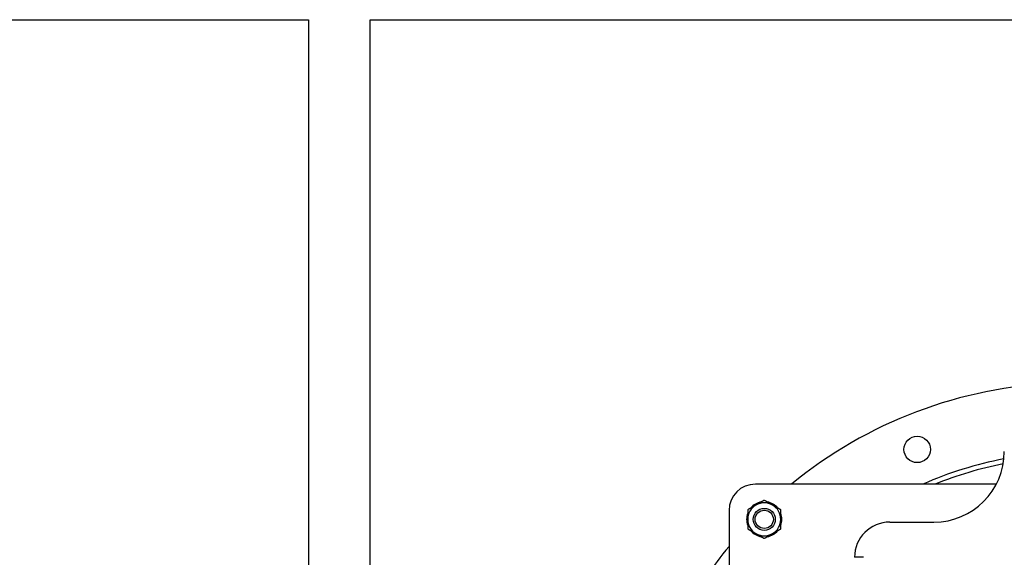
# Model space of a CAD drawing. Header units: inches. Extents: x 24 to 1128, y -94 to 748.
# Tile 25 of 256: x 278 to 306, y 213 to 228. Entities that reach past the tile are written whole.
import ezdxf

# ---------------------------------------------------------------- set-up
doc = ezdxf.new("R2010")
doc.units = ezdxf.units.IN
doc.header["$LTSCALE"] = 32
doc.header["$MEASUREMENT"] = 0
doc.layers.add('Visible (ANSI)', color=7, linetype='Continuous', lineweight=30)

msp = doc.modelspace()

# ---------------------------------------------------------------- linework, layer by layer
at = {"layer": 'Visible (ANSI)'}
for p, q in [((256.90302, 228.06287), (285.92052, 228.06287)), ((285.92052, 228.06287), (285.92052, 196.25293)), ((287.67052, 228.06287), (322.67052, 228.06287)), ((287.67052, 196.31709), (287.67052, 228.06287)), ((305.44538, 214.87537), (298.60813, 214.87537)), ((297.85813, 214.12537), (297.85813, 211.29747)), ((302.42063, 213.79747), (303.67063, 213.79747)), ((301.67063, 212.79747), (301.42063, 212.79747))]:
    msp.add_line(p, q, dxfattribs=at)
for centre, radius in [((303.19805, 215.86077), 0.375), ((298.85813, 213.87537), 0.31271), ((298.85813, 213.87537), 0.3125), ((298.85813, 213.87537), 0.2584)]:
    msp.add_circle(centre, radius, dxfattribs=at)
for centre, radius, start, end in [((307.67052, 205.06287), 12.6875, 92.117927, 129.339894), ((303.67063, 215.79747), 2, 270, 0), ((307.67053, 205.06288), 10.7175, 100.813168, 113.714939), ((307.67053, 205.06288), 10.583, 101.061275, 111.998503), ((307.67053, 205.06288), 10.5829, 101.061483, 111.997163), ((298.60813, 214.12537), 0.75, 90, 180), ((298.85813, 213.87537), 0.5, 99.635865, 140.364135), ((298.85813, 213.87537), 0.46875, 60, 120), ((298.85813, 213.87537), 0.5, 39.635865, 80.364135), ((298.85813, 213.87537), 0.5, 159.635865, 200.364135), ((298.85813, 213.87537), 0.46875, 120, 180), ((298.85813, 213.87537), 0.46875, 0, 60), ((298.85813, 213.87537), 0.5, 339.635865, 20.364135), ((298.85813, 213.87537), 0.46875, 180, 240), ((298.85813, 213.87537), 0.46875, 300, 0), ((302.42063, 212.79747), 1, 90, 180), ((298.85813, 213.87537), 0.5, 219.635865, 260.364135), ((298.85813, 213.87537), 0.5, 279.635865, 320.364135), ((298.85813, 213.87537), 0.46875, 240, 300), ((307.67052, 205.06287), 12.6875, 140.6593, 150.567553)]:
    msp.add_arc(centre, radius, start, end, dxfattribs=at)
for points in [[(298.85813, 214.41664), (298.73253, 214.34412), (298.62376, 214.28132)], [(299.09251, 214.28132), (298.98373, 214.34412), (298.85813, 214.41664)], [(298.62376, 214.28132), (298.51498, 214.21852), (298.38938, 214.14601)], [(298.38938, 214.14601), (298.38938, 214.00098), (298.38938, 213.87537)], [(299.32688, 214.14601), (299.20128, 214.21852), (299.09251, 214.28132)], [(299.32688, 213.87537), (299.32688, 214.00098), (299.32688, 214.14601)], [(298.38938, 213.87537), (298.38938, 213.74977), (298.38938, 213.60474)], [(299.32688, 213.60474), (299.32688, 213.74977), (299.32688, 213.87537)], [(298.38938, 213.60474), (298.51498, 213.53223), (298.62376, 213.46943)], [(299.09251, 213.46943), (299.20128, 213.53223), (299.32688, 213.60474)], [(298.62376, 213.46943), (298.73253, 213.40662), (298.85813, 213.33411)], [(298.85813, 213.33411), (298.98373, 213.40662), (299.09251, 213.46943)]]:
    msp.add_rational_spline(points, [1, 1.0379548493, 1], degree=2, dxfattribs=at)

doc.saveas('drawing.dxf')
